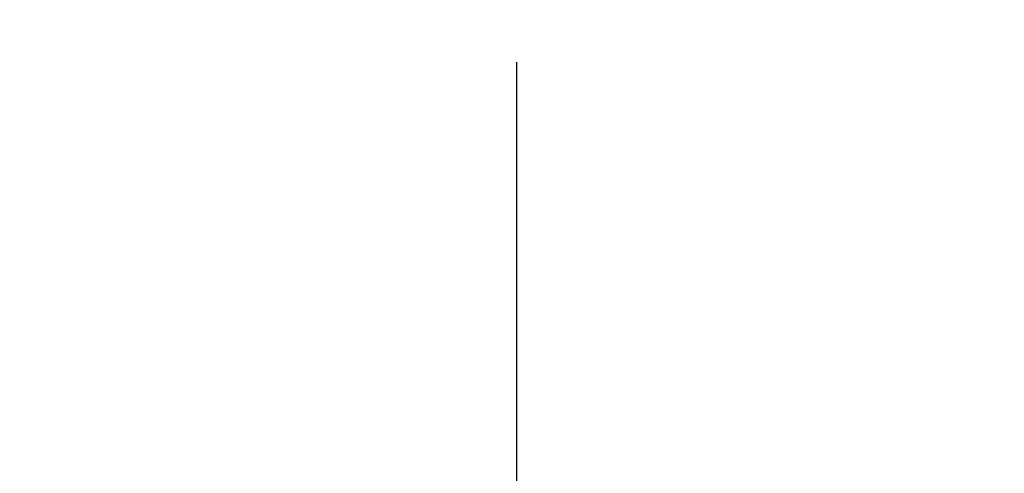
# Paper-space layout 'Web Drawing(2)' of a CAD drawing. Header units: millimetres. Extents: x 71 to 1085, y 76 to 849.
# Tile 34 of 63: x 347 to 426, y 509 to 546. Entities that reach past the tile are written whole.
import ezdxf

# ---------------------------------------------------------------- set-up
doc = ezdxf.new("R2010")
doc.units = ezdxf.units.MM
doc.layers.add('DIMENSIONS', color=140, linetype='Continuous', lineweight=25)
doc.styles.add('SLDTEXTSTYLE0', font='TXT', dxfattribs={"width": 0.75})
doc.dimstyles.new('SLDDIMSTYLE0', dxfattribs={"dimtxt": 10, "dimasz": 10, "dimexe": 0, "dimexo": 0.0625, "dimgap": 2.5, "dimtad": 0, "dimtih": 1, "dimtoh": 1, "dimdec": 1, "dimrnd": 1e-09, "dimzin": 4, "dimdsep": 46, "dimtxsty": 'SLDTEXTSTYLE0', "dimsah": 1, "dimcen": 0.09, "dimadec": 0, "dimazin": 1, "dimtfac": 1, "dimtdec": 1, "dimtofl": 0, "dimtmove": 0, "dimatfit": 3, "dimfxl": 0, "dimfrac": 2, "dimtolj": 1, "dimtzin": 12, "dimarcsym": 0})

# ---------------------------------------------------------------- blocks, each defined once
blk = doc.blocks.new('_D_16')
at = {"layer": 'DIMENSIONS'}
for p, q in [((182.515, 524.094), (182.515, 580.423)), ((592.475, 515.809), (592.475, 580.423)), ((370.87, 578.72), (367.823, 578.72)), ((367.823, 578.72), (367.823, 562.845)), ((404.12, 578.72), (407.167, 578.72)), ((407.167, 578.72), (407.167, 562.845)), ((182.515, 577.248), (362.977, 577.248)), ((592.475, 577.248), (412.013, 577.248)), ((367.823, 562.845), (370.87, 562.845)), ((407.167, 562.845), (404.12, 562.845))]:
    blk.add_line(p, q, dxfattribs=at)
for points in [[(182.515, 577.248), (192.515, 575.71), (192.515, 578.786)], [(592.475, 577.248), (582.475, 578.786), (582.475, 575.71)]]:
    blk.add_solid(points, dxfattribs=at)
at = {"layer": 'DIMENSIONS', "char_height": 10, "attachment_point": 1, "style": 'SLDTEXTSTYLE0'}
for s, insert in [('410.0', (370.87, 593.642)), ('16.14', (370.87, 575.736))]:
    blk.add_mtext(s, dxfattribs=dict(at, insert=insert))

psp = doc.layouts.new('Web Drawing(2)')

# ---------------------------------------------------------------- linework, layer by layer
at = {"layer": 'DIMENSIONS'}
psp.add_line((386.971, 506.981), (386.971, 542.68), dxfattribs=at)

# ---------------------------------------------------------------- dimensions: what is measured, and where the dimension line sits
dim = psp.add_linear_dim(base=(182.515, 577.248), p1=(592.475, 514.539), p2=(182.515, 522.824), dimstyle='SLDDIMSTYLE0', dxfattribs=at)
dim.commit()
dim.dimension.update_dxf_attribs({"geometry": '_D_16', "text_midpoint": (387.495, 577.248), "dimtype": 160})

doc.saveas('drawing.dxf')
